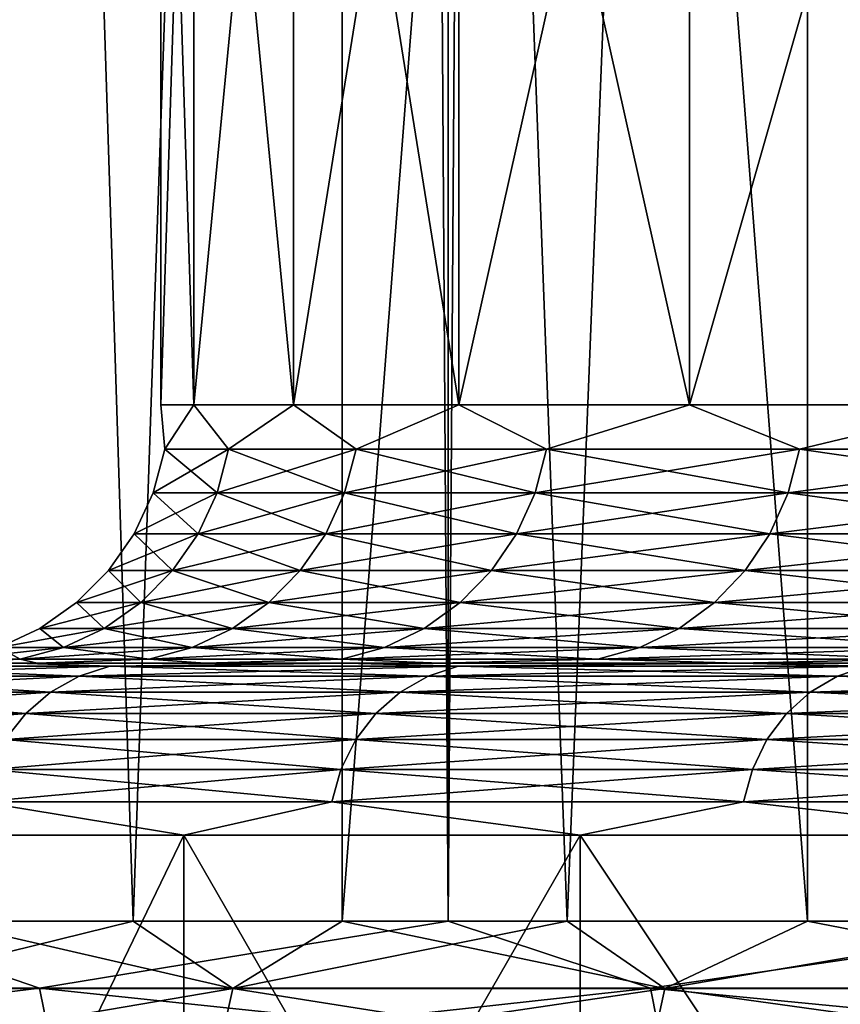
# Model space of a CAD drawing. Header units: metres. Extents: x -30 to 30, y -76 to 64.
# Tile 28 of 256: x -19.714 to -18.76, y -54.096 to -52.953. Entities that reach past the tile are written whole.
import ezdxf

# ---------------------------------------------------------------- set-up
doc = ezdxf.new("R2010")
doc.units = ezdxf.units.M
doc.layers.add('solid_508511', color=7, linetype='CONTINUOUS')

msp = doc.modelspace()

# ---------------------------------------------------------------- linework, layer by layer
at = {"layer": 'solid_508511'}
for points in [[(-19.918579, -54, -11.50001), (-19.918585, 57.5, -11.5), (-19.216236, 57.5, -12.638679)], [(-19.216213, -54, 12.638717), (-19.216236, 57.5, 12.638679), (-19.918585, 57.5, 11.5)], [(-19.918579, -54, 11.50001), (-19.216213, -54, 12.638717), (-19.918585, 57.5, 11.5)], [(-19.216213, -54, -12.638717), (-19.918579, -54, -11.50001), (-19.216236, 57.5, -12.638679)], [(-19.216213, -54, -12.638717), (-19.216236, 57.5, -12.638679), (-18.448826, 57.5, -13.734654)], [(-18.448824, -54, 13.734659), (-18.448826, 57.5, 13.734654), (-19.216236, 57.5, 12.638679)], [(-19.216213, -54, 12.638717), (-18.448824, -54, 13.734659), (-19.216236, 57.5, 12.638679)], [(-18.448824, -54, -13.734659), (-19.216213, -54, -12.638717), (-18.448826, 57.5, -13.734654)], [(-19.806244, -54, -6.979451), (-19.581917, -54, -7.586075), (-19.806213, -47, -6.97955)], [(-19.581917, -54, 7.586075), (-19.806244, -54, 6.979451), (-19.806213, -47, 6.97955)], [(-19.581917, -54, -7.586075), (-19.339142, -47, -8.185207), (-19.806213, -47, -6.97955)], [(-19.581917, -54, 7.586075), (-19.806213, -47, 6.97955), (-19.339142, -47, 8.185207)], [(-19.581917, -54, -7.586075), (-19.339016, -54, -8.185504), (-19.339142, -47, -8.185207)], [(-19.339016, -54, 8.185504), (-19.581917, -54, 7.586075), (-19.339142, -47, 8.185207)], [(-18.798429, -54, -9.360506), (-18.798304, -47, -9.360759), (-19.339142, -47, -8.185207)], [(-19.07777, -54, -8.777167), (-18.798429, -54, -9.360506), (-19.339142, -47, -8.185207)], [(-19.339016, -54, -8.185504), (-19.07777, -54, -8.777167), (-19.339142, -47, -8.185207)], [(-19.339016, -54, 8.185504), (-19.339142, -47, 8.185207), (-18.798304, -47, 9.360759)], [(-19.07777, -54, 8.777167), (-19.339016, -54, 8.185504), (-18.798304, -47, 9.360759)], [(-18.798429, -54, 9.360506), (-19.07777, -54, 8.777167), (-18.798304, -47, 9.360759)], [(-18.798429, -54, -9.360506), (-18.501255, -54, -9.934965), (-18.798304, -47, -9.360759)], [(-18.501255, -54, 9.934965), (-18.798429, -54, 9.360506), (-18.798304, -47, 9.360759)], [(-18.186533, -54, -10.500001), (-18.186512, -47, -10.500049), (-18.798304, -47, -9.360759)], [(-18.501255, -54, -9.934965), (-18.186533, -54, -10.500001), (-18.798304, -47, -9.360759)], [(-18.501255, -54, 9.934965), (-18.798304, -47, 9.360759), (-18.186512, -47, 10.500049)], [(-19.549999, -53.400002, 0), (-19.549999, -52.200001, 0), (-19.511423, -52.200001, -1.227556)], [(-19.511423, -53.400002, -1.227556), (-19.549999, -53.400002, 0), (-19.511423, -52.200001, -1.227556)], [(-19.511423, -53.400002, 1.227556), (-19.511423, -52.200001, 1.227556), (-19.549999, -52.200001, 0)], [(-19.549999, -53.400002, 0), (-19.511423, -53.400002, 1.227556), (-19.549999, -52.200001, 0)], [(-19.511423, -53.400002, -1.227556), (-19.511423, -52.200001, -1.227556), (-19.395842, -52.200001, -2.450266)], [(-19.395842, -53.400002, -2.450266), (-19.511423, -53.400002, -1.227556), (-19.395842, -52.200001, -2.450266)], [(-19.395842, -53.400002, 2.450267), (-19.395842, -52.200001, 2.450266), (-19.511423, -52.200001, 1.227556)], [(-19.511423, -53.400002, 1.227556), (-19.395842, -53.400002, 2.450267), (-19.511423, -52.200001, 1.227556)], [(-19.395842, -53.400002, -2.450266), (-19.395842, -52.200001, -2.450266), (-19.203714, -52.200001, -3.663307)], [(-19.203714, -53.400002, -3.663307), (-19.395842, -53.400002, -2.450266), (-19.203714, -52.200001, -3.663307)], [(-19.203714, -53.400002, 3.663307), (-19.203714, -52.200001, 3.663307), (-19.395842, -52.200001, 2.450266)], [(-19.395842, -53.400002, 2.450267), (-19.203714, -53.400002, 3.663307), (-19.395842, -52.200001, 2.450266)], [(-19.203714, -53.400002, -3.663307), (-19.203714, -52.200001, -3.663307), (-18.935801, -52.200001, -4.861891)], [(-18.935801, -53.400002, -4.861891), (-19.203714, -53.400002, -3.663307), (-18.935801, -52.200001, -4.861891)], [(-18.935801, -53.400002, 4.861891), (-18.935801, -52.200001, 4.861891), (-19.203714, -52.200001, 3.663307)], [(-19.203714, -53.400002, 3.663307), (-18.935801, -53.400002, 4.861891), (-19.203714, -52.200001, 3.663307)], [(-18.935801, -53.400002, -4.861891), (-18.935801, -52.200001, -4.861891), (-18.593153, -52.200001, -6.041286)], [(-18.593153, -53.400002, -6.041286), (-18.935801, -53.400002, -4.861891), (-18.593153, -52.200001, -6.041286)], [(-18.593153, -53.400002, 6.041286), (-18.593153, -52.200001, 6.041286), (-18.935801, -52.200001, 4.861891)], [(-18.935801, -53.400002, 4.861891), (-18.593153, -53.400002, 6.041286), (-18.935801, -52.200001, 4.861891)], [(-19.545219, -53.451733, 0.602182), (-19.511423, -53.400002, 1.227556), (-19.549999, -53.400002, 0)], [(-19.545219, -53.451733, -0.602182), (-19.549999, -53.400002, 0), (-19.511423, -53.400002, -1.227556)], [(-19.545219, -53.451733, 0.602182), (-19.549999, -53.400002, 0), (-19.545219, -53.451733, -0.602182)], [(-19.471079, -53.451733, 1.804261), (-19.511423, -53.400002, 1.227556), (-19.545219, -53.451733, 0.602182)], [(-19.545219, -53.451733, -0.602182), (-19.511423, -53.400002, -1.227556), (-19.471079, -53.451733, -1.804261)], [(-19.471079, -53.451733, 1.804261), (-19.395842, -53.400002, 2.450267), (-19.511423, -53.400002, 1.227556)], [(-19.471079, -53.451733, -1.804261), (-19.511423, -53.400002, -1.227556), (-19.395842, -53.400002, -2.450266)], [(-19.323076, -53.451733, 2.999496), (-19.395842, -53.400002, 2.450267), (-19.471079, -53.451733, 1.804261)], [(-19.471079, -53.451733, -1.804261), (-19.395842, -53.400002, -2.450266), (-19.323076, -53.451733, -2.999496)], [(-19.323076, -53.451733, 2.999496), (-19.203714, -53.400002, 3.663307), (-19.395842, -53.400002, 2.450267)], [(-19.323076, -53.451733, -2.999496), (-19.395842, -53.400002, -2.450266), (-19.203714, -53.400002, -3.663307)], [(-19.101774, -53.451733, 4.183353), (-19.203714, -53.400002, 3.663307), (-19.323076, -53.451733, 2.999496)], [(-19.323076, -53.451733, -2.999496), (-19.203714, -53.400002, -3.663307), (-19.101774, -53.451733, -4.183353)], [(-19.101774, -53.451733, 4.183353), (-18.935801, -53.400002, 4.861891), (-19.203714, -53.400002, 3.663307)], [(-19.101774, -53.451733, -4.183353), (-19.203714, -53.400002, -3.663307), (-18.935801, -53.400002, -4.861891)], [(-18.808014, -53.451733, 5.351341), (-18.935801, -53.400002, 4.861891), (-19.101774, -53.451733, 4.183353)], [(-19.101774, -53.451733, -4.183353), (-18.935801, -53.400002, -4.861891), (-18.808014, -53.451733, -5.351341)], [(-18.808014, -53.451733, 5.351341), (-18.593153, -53.400002, 6.041286), (-18.935801, -53.400002, 4.861891)], [(-18.808014, -53.451733, -5.351341), (-18.935801, -53.400002, -4.861891), (-18.593153, -53.400002, -6.041286)], [(-18.442907, -53.451733, 6.49903), (-18.593153, -53.400002, 6.041286), (-18.808014, -53.451733, 5.351341)], [(-18.808014, -53.451733, -5.351341), (-18.593153, -53.400002, -6.041286), (-18.442907, -53.451733, -6.49903)], [(-19.471079, -53.451733, -1.804261), (-19.48451, -53.502312, -1.805506), (-19.558704, -53.502312, -0.602597)], [(-19.545219, -53.451733, -0.602182), (-19.558704, -53.502312, -0.602597), (-19.558704, -53.502312, 0.602597)], [(-19.545219, -53.451733, -0.602182), (-19.471079, -53.451733, -1.804261), (-19.558704, -53.502312, -0.602597)], [(-19.545219, -53.451733, 0.602182), (-19.558704, -53.502312, 0.602597), (-19.48451, -53.502312, 1.805506)], [(-19.545219, -53.451733, 0.602182), (-19.545219, -53.451733, -0.602182), (-19.558704, -53.502312, 0.602597)], [(-19.471079, -53.451733, 1.804261), (-19.545219, -53.451733, 0.602182), (-19.48451, -53.502312, 1.805506)], [(-19.323076, -53.451733, -2.999496), (-19.336407, -53.502312, -3.001566), (-19.48451, -53.502312, -1.805506)], [(-19.471079, -53.451733, -1.804261), (-19.323076, -53.451733, -2.999496), (-19.48451, -53.502312, -1.805506)], [(-19.471079, -53.451733, 1.804261), (-19.48451, -53.502312, 1.805506), (-19.336407, -53.502312, 3.001566)], [(-19.323076, -53.451733, 2.999496), (-19.471079, -53.451733, 1.804261), (-19.336407, -53.502312, 3.001566)], [(-19.101774, -53.451733, -4.183353), (-19.114954, -53.502312, -4.186239), (-19.336407, -53.502312, -3.001566)], [(-19.323076, -53.451733, -2.999496), (-19.101774, -53.451733, -4.183353), (-19.336407, -53.502312, -3.001566)], [(-19.323076, -53.451733, 2.999496), (-19.336407, -53.502312, 3.001566), (-19.114954, -53.502312, 4.186239)], [(-19.101774, -53.451733, 4.183353), (-19.323076, -53.451733, 2.999496), (-19.114954, -53.502312, 4.186239)], [(-18.808014, -53.451733, -5.351341), (-18.82099, -53.502312, -5.355033), (-19.114954, -53.502312, -4.186239)], [(-19.101774, -53.451733, -4.183353), (-18.808014, -53.451733, -5.351341), (-19.114954, -53.502312, -4.186239)], [(-19.101774, -53.451733, 4.183353), (-19.114954, -53.502312, 4.186239), (-18.82099, -53.502312, 5.355033)], [(-18.808014, -53.451733, 5.351341), (-19.101774, -53.451733, 4.183353), (-18.82099, -53.502312, 5.355033)], [(-18.442907, -53.451733, -6.49903), (-18.455631, -53.502312, -6.503514), (-18.82099, -53.502312, -5.355033)], [(-18.808014, -53.451733, -5.351341), (-18.442907, -53.451733, -6.49903), (-18.82099, -53.502312, -5.355033)], [(-18.808014, -53.451733, 5.351341), (-18.82099, -53.502312, 5.355033), (-18.455631, -53.502312, 6.503514)], [(-18.442907, -53.451733, 6.49903), (-18.808014, -53.451733, 5.351341), (-18.455631, -53.502312, 6.503514)], [(-19.48451, -53.502312, -1.805506), (-19.506495, -53.549774, -1.807543), (-19.58077, -53.549774, -0.603277)], [(-19.558704, -53.502312, -0.602597), (-19.58077, -53.549774, -0.603277), (-19.58077, -53.549774, 0.603277)], [(-19.558704, -53.502312, -0.602597), (-19.48451, -53.502312, -1.805506), (-19.58077, -53.549774, -0.603277)], [(-19.558704, -53.502312, 0.602597), (-19.58077, -53.549774, 0.603277), (-19.506495, -53.549774, 1.807543)], [(-19.558704, -53.502312, 0.602597), (-19.558704, -53.502312, -0.602597), (-19.58077, -53.549774, 0.603277)], [(-19.48451, -53.502312, 1.805506), (-19.558704, -53.502312, 0.602597), (-19.506495, -53.549774, 1.807543)], [(-19.336407, -53.502312, -3.001566), (-19.358223, -53.549774, -3.004952), (-19.506495, -53.549774, -1.807543)], [(-19.48451, -53.502312, -1.805506), (-19.336407, -53.502312, -3.001566), (-19.506495, -53.549774, -1.807543)], [(-19.48451, -53.502312, 1.805506), (-19.506495, -53.549774, 1.807543), (-19.358223, -53.549774, 3.004952)], [(-19.336407, -53.502312, 3.001566), (-19.48451, -53.502312, 1.805506), (-19.358223, -53.549774, 3.004952)], [(-19.114954, -53.502312, -4.186239), (-19.136518, -53.549774, -4.190962), (-19.358223, -53.549774, -3.004952)], [(-19.336407, -53.502312, -3.001566), (-19.114954, -53.502312, -4.186239), (-19.358223, -53.549774, -3.004952)], [(-19.336407, -53.502312, 3.001566), (-19.358223, -53.549774, 3.004952), (-19.136518, -53.549774, 4.190962)], [(-19.114954, -53.502312, 4.186239), (-19.336407, -53.502312, 3.001566), (-19.136518, -53.549774, 4.190962)], [(-18.82099, -53.502312, -5.355033), (-18.842224, -53.549774, -5.361075), (-19.136518, -53.549774, -4.190962)], [(-19.114954, -53.502312, -4.186239), (-18.82099, -53.502312, -5.355033), (-19.136518, -53.549774, -4.190962)], [(-19.114954, -53.502312, 4.186239), (-19.136518, -53.549774, 4.190962), (-18.842224, -53.549774, 5.361075)], [(-18.82099, -53.502312, 5.355033), (-19.114954, -53.502312, 4.186239), (-18.842224, -53.549774, 5.361075)], [(-18.455631, -53.502312, -6.503514), (-18.476454, -53.549774, -6.510851), (-18.842224, -53.549774, -5.361075)], [(-18.82099, -53.502312, -5.355033), (-18.455631, -53.502312, -6.503514), (-18.842224, -53.549774, -5.361075)], [(-18.82099, -53.502312, 5.355033), (-18.842224, -53.549774, 5.361075), (-18.476454, -53.549774, 6.510851)], [(-18.455631, -53.502312, 6.503514), (-18.82099, -53.502312, 5.355033), (-18.476454, -53.549774, 6.510851)], [(-19.506495, -53.549774, -1.807543), (-19.536356, -53.592674, -1.81031), (-19.610746, -53.592674, -0.604201)], [(-19.58077, -53.549774, -0.603277), (-19.610746, -53.592674, -0.604201), (-19.610746, -53.592674, 0.604201)], [(-19.58077, -53.549774, -0.603277), (-19.506495, -53.549774, -1.807543), (-19.610746, -53.592674, -0.604201)], [(-19.58077, -53.549774, 0.603277), (-19.610746, -53.592674, 0.604201), (-19.536356, -53.592674, 1.81031)], [(-19.58077, -53.549774, 0.603277), (-19.58077, -53.549774, -0.603277), (-19.610746, -53.592674, 0.604201)], [(-19.506495, -53.549774, 1.807543), (-19.58077, -53.549774, 0.603277), (-19.536356, -53.592674, 1.81031)], [(-19.358223, -53.549774, -3.004952), (-19.387857, -53.592674, -3.009552), (-19.536356, -53.592674, -1.81031)], [(-19.506495, -53.549774, -1.807543), (-19.358223, -53.549774, -3.004952), (-19.536356, -53.592674, -1.81031)], [(-19.506495, -53.549774, 1.807543), (-19.536356, -53.592674, 1.81031), (-19.387857, -53.592674, 3.009552)], [(-19.358223, -53.549774, 3.004952), (-19.506495, -53.549774, 1.807543), (-19.387857, -53.592674, 3.009552)], [(-19.136518, -53.549774, -4.190962), (-19.165815, -53.592674, -4.197378), (-19.387857, -53.592674, -3.009552)], [(-19.358223, -53.549774, -3.004952), (-19.136518, -53.549774, -4.190962), (-19.387857, -53.592674, -3.009552)], [(-19.358223, -53.549774, 3.004952), (-19.387857, -53.592674, 3.009552), (-19.165815, -53.592674, 4.197378)], [(-19.136518, -53.549774, 4.190962), (-19.358223, -53.549774, 3.004952), (-19.165815, -53.592674, 4.197378)], [(-18.842224, -53.549774, -5.361075), (-18.871069, -53.592674, -5.369282), (-19.165815, -53.592674, -4.197378)], [(-19.136518, -53.549774, -4.190962), (-18.842224, -53.549774, -5.361075), (-19.165815, -53.592674, -4.197378)], [(-19.136518, -53.549774, 4.190962), (-19.165815, -53.592674, 4.197378), (-18.871069, -53.592674, 5.369282)], [(-18.842224, -53.549774, 5.361075), (-19.136518, -53.549774, 4.190962), (-18.871069, -53.592674, 5.369282)], [(-18.476454, -53.549774, -6.510851), (-18.50474, -53.592674, -6.520819), (-18.871069, -53.592674, -5.369282)], [(-18.842224, -53.549774, -5.361075), (-18.476454, -53.549774, -6.510851), (-18.871069, -53.592674, -5.369282)], [(-18.842224, -53.549774, 5.361075), (-18.871069, -53.592674, 5.369282), (-18.50474, -53.592674, 6.520819)], [(-18.476454, -53.549774, 6.510851), (-18.842224, -53.549774, 5.361075), (-18.50474, -53.592674, 6.520819)], [(-19.536356, -53.592674, -1.81031), (-19.573191, -53.629711, -1.813723), (-19.64772, -53.629711, -0.60534)], [(-19.610746, -53.592674, -0.604201), (-19.64772, -53.629711, -0.60534), (-19.64772, -53.629711, 0.60534)], [(-19.610746, -53.592674, -0.604201), (-19.536356, -53.592674, -1.81031), (-19.64772, -53.629711, -0.60534)], [(-19.610746, -53.592674, 0.604201), (-19.64772, -53.629711, 0.60534), (-19.573191, -53.629711, 1.813723)], [(-19.610746, -53.592674, 0.604201), (-19.610746, -53.592674, -0.604201), (-19.64772, -53.629711, 0.60534)], [(-19.536356, -53.592674, 1.81031), (-19.610746, -53.592674, 0.604201), (-19.573191, -53.629711, 1.813723)], [(-19.387857, -53.592674, -3.009552), (-19.424412, -53.629711, -3.015226), (-19.573191, -53.629711, -1.813723)], [(-19.536356, -53.592674, -1.81031), (-19.387857, -53.592674, -3.009552), (-19.573191, -53.629711, -1.813723)], [(-19.536356, -53.592674, 1.81031), (-19.573191, -53.629711, 1.813723), (-19.424412, -53.629711, 3.015226)], [(-19.387857, -53.592674, 3.009552), (-19.536356, -53.592674, 1.81031), (-19.424412, -53.629711, 3.015226)], [(-19.165815, -53.592674, -4.197378), (-19.20195, -53.629711, -4.205292), (-19.424412, -53.629711, -3.015226)], [(-19.387857, -53.592674, -3.009552), (-19.165815, -53.592674, -4.197378), (-19.424412, -53.629711, -3.015226)], [(-19.387857, -53.592674, 3.009552), (-19.424412, -53.629711, 3.015226), (-19.20195, -53.629711, 4.205292)], [(-19.165815, -53.592674, 4.197378), (-19.387857, -53.592674, 3.009552), (-19.20195, -53.629711, 4.205292)], [(-18.871069, -53.592674, -5.369282), (-18.906649, -53.629711, -5.379405), (-19.20195, -53.629711, -4.205292)], [(-19.165815, -53.592674, -4.197378), (-18.871069, -53.592674, -5.369282), (-19.20195, -53.629711, -4.205292)], [(-19.165815, -53.592674, 4.197378), (-19.20195, -53.629711, 4.205292), (-18.906649, -53.629711, 5.379405)], [(-18.871069, -53.592674, 5.369282), (-19.165815, -53.592674, 4.197378), (-18.906649, -53.629711, 5.379405)], [(-18.50474, -53.592674, -6.520819), (-18.539627, -53.629711, -6.533113), (-18.906649, -53.629711, -5.379405)], [(-18.871069, -53.592674, -5.369282), (-18.50474, -53.592674, -6.520819), (-18.906649, -53.629711, -5.379405)], [(-18.871069, -53.592674, 5.369282), (-18.906649, -53.629711, 5.379405), (-18.539627, -53.629711, 6.533113)], [(-18.50474, -53.592674, 6.520819), (-18.871069, -53.592674, 5.369282), (-18.539627, -53.629711, 6.533113)], [(-19.573191, -53.629711, -1.813723), (-19.615873, -53.659756, -1.817678), (-19.690565, -53.659756, -0.60666)], [(-19.64772, -53.629711, -0.60534), (-19.690565, -53.659756, -0.60666), (-19.690565, -53.659756, 0.60666)], [(-19.64772, -53.629711, -0.60534), (-19.573191, -53.629711, -1.813723), (-19.690565, -53.659756, -0.60666)], [(-19.64772, -53.629711, 0.60534), (-19.690565, -53.659756, 0.60666), (-19.615873, -53.659756, 1.817678)], [(-19.64772, -53.629711, 0.60534), (-19.64772, -53.629711, -0.60534), (-19.690565, -53.659756, 0.60666)], [(-19.573191, -53.629711, 1.813723), (-19.64772, -53.629711, 0.60534), (-19.615873, -53.659756, 1.817678)], [(-19.424412, -53.629711, -3.015226), (-19.46677, -53.659756, -3.021802), (-19.615873, -53.659756, -1.817678)], [(-19.573191, -53.629711, -1.813723), (-19.424412, -53.629711, -3.015226), (-19.615873, -53.659756, -1.817678)], [(-19.573191, -53.629711, 1.813723), (-19.615873, -53.659756, 1.817678), (-19.46677, -53.659756, 3.021802)], [(-19.424412, -53.629711, 3.015226), (-19.573191, -53.629711, 1.813723), (-19.46677, -53.659756, 3.021802)], [(-19.20195, -53.629711, -4.205292), (-19.243824, -53.659756, -4.214462), (-19.46677, -53.659756, -3.021802)], [(-19.424412, -53.629711, -3.015226), (-19.20195, -53.629711, -4.205292), (-19.46677, -53.659756, -3.021802)], [(-19.424412, -53.629711, 3.015226), (-19.46677, -53.659756, 3.021802), (-19.243824, -53.659756, 4.214462)], [(-19.20195, -53.629711, 4.205292), (-19.424412, -53.629711, 3.015226), (-19.243824, -53.659756, 4.214462)], [(-18.906649, -53.629711, -5.379405), (-18.947878, -53.659756, -5.391136), (-19.243824, -53.659756, -4.214462)], [(-19.20195, -53.629711, -4.205292), (-18.906649, -53.629711, -5.379405), (-19.243824, -53.659756, -4.214462)], [(-19.20195, -53.629711, 4.205292), (-19.243824, -53.659756, 4.214462), (-18.947878, -53.659756, 5.391136)], [(-18.906649, -53.629711, 5.379405), (-19.20195, -53.629711, 4.205292), (-18.947878, -53.659756, 5.391136)], [(-18.539627, -53.629711, -6.533113), (-18.580057, -53.659756, -6.547359), (-18.947878, -53.659756, -5.391136)], [(-18.906649, -53.629711, -5.379405), (-18.539627, -53.629711, -6.533113), (-18.947878, -53.659756, -5.391136)], [(-18.906649, -53.629711, 5.379405), (-18.947878, -53.659756, 5.391136), (-18.580057, -53.659756, 6.547359)], [(-18.539627, -53.629711, 6.533113), (-18.906649, -53.629711, 5.379405), (-18.580057, -53.659756, 6.547359)], [(-19.615873, -53.659756, -1.817678), (-19.663107, -53.681889, -1.822055), (-19.73798, -53.681889, -0.608121)], [(-19.690565, -53.659756, -0.60666), (-19.73798, -53.681889, -0.608121), (-19.73798, -53.681889, 0.608121)], [(-19.690565, -53.659756, -0.60666), (-19.615873, -53.659756, -1.817678), (-19.73798, -53.681889, -0.608121)], [(-19.690565, -53.659756, 0.60666), (-19.73798, -53.681889, 0.608121), (-19.663107, -53.681889, 1.822055)], [(-19.690565, -53.659756, 0.60666), (-19.690565, -53.659756, -0.60666), (-19.73798, -53.681889, 0.608121)], [(-19.615873, -53.659756, 1.817678), (-19.690565, -53.659756, 0.60666), (-19.663107, -53.681889, 1.822055)], [(-19.46677, -53.659756, -3.021802), (-19.513645, -53.681889, -3.029078), (-19.663107, -53.681889, -1.822055)], [(-19.615873, -53.659756, -1.817678), (-19.46677, -53.659756, -3.021802), (-19.663107, -53.681889, -1.822055)], [(-19.615873, -53.659756, 1.817678), (-19.663107, -53.681889, 1.822055), (-19.513645, -53.681889, 3.029078)], [(-19.46677, -53.659756, 3.021802), (-19.615873, -53.659756, 1.817678), (-19.513645, -53.681889, 3.029078)], [(-19.243824, -53.659756, -4.214462), (-19.290161, -53.681889, -4.22461), (-19.513645, -53.681889, -3.029078)], [(-19.46677, -53.659756, -3.021802), (-19.243824, -53.659756, -4.214462), (-19.513645, -53.681889, -3.029078)], [(-19.46677, -53.659756, 3.021802), (-19.513645, -53.681889, 3.029078), (-19.290161, -53.681889, 4.22461)], [(-19.243824, -53.659756, 4.214462), (-19.46677, -53.659756, 3.021802), (-19.290161, -53.681889, 4.22461)], [(-18.947878, -53.659756, -5.391136), (-18.993502, -53.681889, -5.404118), (-19.290161, -53.681889, -4.22461)], [(-19.243824, -53.659756, -4.214462), (-18.947878, -53.659756, -5.391136), (-19.290161, -53.681889, -4.22461)], [(-19.243824, -53.659756, 4.214462), (-19.290161, -53.681889, 4.22461), (-18.993502, -53.681889, 5.404118)], [(-18.947878, -53.659756, 5.391136), (-19.243824, -53.659756, 4.214462), (-18.993502, -53.681889, 5.404118)], [(-18.580057, -53.659756, -6.547359), (-18.624796, -53.681889, -6.563125), (-18.993502, -53.681889, -5.404118)], [(-18.947878, -53.659756, -5.391136), (-18.580057, -53.659756, -6.547359), (-18.993502, -53.681889, -5.404118)], [(-18.947878, -53.659756, 5.391136), (-18.993502, -53.681889, 5.404118), (-18.624796, -53.681889, 6.563125)], [(-18.580057, -53.659756, 6.547359), (-18.947878, -53.659756, 5.391136), (-18.624796, -53.681889, 6.563125)], [(-19.663107, -53.681889, -1.822055), (-19.713451, -53.695442, -1.82672), (-19.788515, -53.695442, -0.609678)], [(-19.73798, -53.681889, -0.608121), (-19.663107, -53.681889, -1.822055), (-19.788515, -53.695442, -0.609678)], [(-19.73798, -53.681889, 0.608121), (-19.788515, -53.695442, 0.609678), (-19.713451, -53.695442, 1.82672)], [(-19.663107, -53.681889, 1.822055), (-19.73798, -53.681889, 0.608121), (-19.713451, -53.695442, 1.82672)], [(-19.513645, -53.681889, -3.029078), (-19.563606, -53.695442, -3.036834), (-19.713451, -53.695442, -1.82672)], [(-19.663107, -53.681889, -1.822055), (-19.513645, -53.681889, -3.029078), (-19.713451, -53.695442, -1.82672)], [(-19.663107, -53.681889, 1.822055), (-19.713451, -53.695442, 1.82672), (-19.563606, -53.695442, 3.036834)], [(-19.513645, -53.681889, 3.029078), (-19.663107, -53.681889, 1.822055), (-19.563606, -53.695442, 3.036834)], [(-19.290161, -53.681889, -4.22461), (-19.33955, -53.695442, -4.235427), (-19.563606, -53.695442, -3.036834)], [(-19.513645, -53.681889, -3.029078), (-19.290161, -53.681889, -4.22461), (-19.563606, -53.695442, -3.036834)], [(-19.513645, -53.681889, 3.029078), (-19.563606, -53.695442, 3.036834), (-19.33955, -53.695442, 4.235427)], [(-19.290161, -53.681889, 4.22461), (-19.513645, -53.681889, 3.029078), (-19.33955, -53.695442, 4.235427)], [(-18.993502, -53.681889, -5.404118), (-19.042133, -53.695442, -5.417954), (-19.33955, -53.695442, -4.235427)], [(-19.290161, -53.681889, -4.22461), (-18.993502, -53.681889, -5.404118), (-19.33955, -53.695442, -4.235427)], [(-19.290161, -53.681889, 4.22461), (-19.33955, -53.695442, 4.235427), (-19.042133, -53.695442, 5.417954)], [(-18.993502, -53.681889, 5.404118), (-19.290161, -53.681889, 4.22461), (-19.042133, -53.695442, 5.417954)], [(-18.624796, -53.681889, -6.563125), (-18.672482, -53.695442, -6.579929), (-19.042133, -53.695442, -5.417954)], [(-18.993502, -53.681889, -5.404118), (-18.624796, -53.681889, -6.563125), (-19.042133, -53.695442, -5.417954)], [(-18.993502, -53.681889, 5.404118), (-19.042133, -53.695442, 5.417954), (-18.672482, -53.695442, 6.579929)], [(-18.624796, -53.681889, 6.563125), (-18.993502, -53.681889, 5.404118), (-18.672482, -53.695442, 6.579929)], [(-19.60903, -53.703842, 6.110421), (-19.717243, -53.700001, 5.610723), (-19.942192, -53.703842, 4.915309)], [(-19.942192, -53.703842, -4.915309), (-19.717243, -53.700001, -5.610728), (-19.60903, -53.703842, -6.110421)], [(-19.713451, -53.695442, -1.82672), (-19.693438, -53.700001, -2.488157), (-19.810822, -53.700001, -1.246496)], [(-19.788515, -53.695442, -0.609678), (-19.713451, -53.695442, -1.82672), (-19.810822, -53.700001, -1.246496)], [(-19.810822, -53.700001, -1.246496), (-19.693438, -53.700001, -2.488157), (-19.717243, -53.700001, -5.610728)], [(-19.713451, -53.695442, 1.82672), (-19.81082, -53.700001, 1.246527), (-19.693434, -53.700001, 2.488189)], [(-19.713451, -53.695442, 1.82672), (-19.788515, -53.695442, 0.609678), (-19.81082, -53.700001, 1.246527)], [(-19.693434, -53.700001, 2.488189), (-19.81082, -53.700001, 1.246527), (-19.717243, -53.700001, 5.610723)], [(-19.693434, -53.700001, 2.488189), (-19.717243, -53.700001, 5.610723), (-19.334398, -53.700001, 6.814031)], [(-19.60903, -53.703842, 6.110421), (-19.334398, -53.700001, 6.814031), (-19.717243, -53.700001, 5.610723)], [(-19.498329, -53.700001, -3.719899), (-19.334396, -53.700001, -6.814036), (-19.717243, -53.700001, -5.610728)], [(-19.60903, -53.703842, -6.110421), (-19.717243, -53.700001, -5.610728), (-19.334396, -53.700001, -6.814036)], [(-19.693438, -53.700001, -2.488157), (-19.498329, -53.700001, -3.719899), (-19.717243, -53.700001, -5.610728)], [(-19.713451, -53.695442, -1.82672), (-19.563606, -53.695442, -3.036834), (-19.693438, -53.700001, -2.488157)], [(-19.563606, -53.695442, 3.036834), (-19.713451, -53.695442, 1.82672), (-19.693434, -53.700001, 2.488189)], [(-19.563606, -53.695442, -3.036834), (-19.498329, -53.700001, -3.719899), (-19.693438, -53.700001, -2.488157)], [(-19.563606, -53.695442, 3.036834), (-19.693434, -53.700001, 2.488189), (-19.498323, -53.700001, 3.71993)], [(-19.498323, -53.700001, 3.71993), (-19.693434, -53.700001, 2.488189), (-19.334398, -53.700001, 6.814031)], [(-19.204315, -53.703842, 7.283236), (-19.334398, -53.700001, 6.814031), (-19.60903, -53.703842, 6.110421)], [(-19.60903, -53.703842, -6.110421), (-19.334396, -53.700001, -6.814036), (-19.204315, -53.703842, -7.283236)], [(-19.563606, -53.695442, -3.036834), (-19.33955, -53.695442, -4.235427), (-19.498329, -53.700001, -3.719899)], [(-19.33955, -53.695442, 4.235427), (-19.563606, -53.695442, 3.036834), (-19.498323, -53.700001, 3.71993)], [(-19.33955, -53.695442, -4.235427), (-19.22624, -53.700001, -4.937016), (-19.498329, -53.700001, -3.719899)], [(-19.498329, -53.700001, -3.719899), (-19.22624, -53.700001, -4.937016), (-19.334396, -53.700001, -6.814036)], [(-19.33955, -53.695442, 4.235427), (-19.498323, -53.700001, 3.71993), (-19.226233, -53.700001, 4.937046)], [(-19.226233, -53.700001, 4.937046), (-19.498323, -53.700001, 3.71993), (-19.334398, -53.700001, 6.814031)], [(-19.33955, -53.695442, -4.235427), (-19.042133, -53.695442, -5.417954), (-19.22624, -53.700001, -4.937016)], [(-19.042133, -53.695442, 5.417954), (-19.33955, -53.695442, 4.235427), (-19.226233, -53.700001, 4.937046)], [(-19.226233, -53.700001, 4.937046), (-19.334398, -53.700001, 6.814031), (-18.87821, -53.700001, 7.991442)], [(-19.204315, -53.703842, 7.283236), (-18.87821, -53.700001, 7.991442), (-19.334398, -53.700001, 6.814031)], [(-18.878248, -53.700001, -6.134672), (-18.878208, -53.700001, -7.991446), (-19.334396, -53.700001, -6.814036)], [(-19.204315, -53.703842, -7.283236), (-19.334396, -53.700001, -6.814036), (-18.878208, -53.700001, -7.991446)], [(-19.22624, -53.700001, -4.937016), (-18.878248, -53.700001, -6.134672), (-19.334396, -53.700001, -6.814036)], [(-19.042133, -53.695442, -5.417954), (-18.878248, -53.700001, -6.134672), (-19.22624, -53.700001, -4.937016)], [(-19.042133, -53.695442, 5.417954), (-19.226233, -53.700001, 4.937046), (-18.878239, -53.700001, 6.134702)], [(-18.878239, -53.700001, 6.134702), (-19.226233, -53.700001, 4.937046), (-18.87821, -53.700001, 7.991442)], [(-18.729527, -53.703842, 8.429476), (-18.87821, -53.700001, 7.991442), (-19.204315, -53.703842, 7.283236)], [(-19.204315, -53.703842, -7.283236), (-18.878208, -53.700001, -7.991446), (-18.729527, -53.703842, -8.429476)], [(-19.042133, -53.695442, -5.417954), (-18.672482, -53.695442, -6.579929), (-18.878248, -53.700001, -6.134672)], [(-18.672482, -53.695442, 6.579929), (-19.042133, -53.695442, 5.417954), (-18.878239, -53.700001, 6.134702)], [(-18.672482, -53.695442, -6.579929), (-18.455769, -53.700001, -7.308016), (-18.878248, -53.700001, -6.134672)], [(-18.878248, -53.700001, -6.134672), (-18.455769, -53.700001, -7.308016), (-18.878208, -53.700001, -7.991446)], [(-18.672482, -53.695442, 6.579929), (-18.878239, -53.700001, 6.134702), (-18.455757, -53.700001, 7.308045)], [(-18.878239, -53.700001, 6.134702), (-18.87821, -53.700001, 7.991442), (-18.350357, -53.700001, 9.138617)], [(-18.455757, -53.700001, 7.308045), (-18.878239, -53.700001, 6.134702), (-18.350357, -53.700001, 9.138617)], [(-18.729527, -53.703842, 8.429476), (-18.350357, -53.700001, 9.138617), (-18.87821, -53.700001, 7.991442)], [(-18.455769, -53.700001, -7.308016), (-18.350355, -53.700001, -9.138621), (-18.878208, -53.700001, -7.991446)], [(-18.729527, -53.703842, -8.429476), (-18.878208, -53.700001, -7.991446), (-18.350355, -53.700001, -9.138621)], [(-19.60903, -53.703842, -6.110421), (-19.644884, -53.71524, -6.121593), (-19.978655, -53.71524, -4.924296)], [(-19.942192, -53.703842, -4.915309), (-19.60903, -53.703842, -6.110421), (-19.978655, -53.71524, -4.924296)], [(-19.942192, -53.703842, 4.915309), (-19.978655, -53.71524, 4.924296), (-19.644884, -53.71524, 6.121593)], [(-19.60903, -53.703842, 6.110421), (-19.942192, -53.703842, 4.915309), (-19.644884, -53.71524, 6.121593)], [(-19.204315, -53.703842, -7.283236), (-19.239429, -53.71524, -7.296553), (-19.644884, -53.71524, -6.121593)], [(-19.60903, -53.703842, -6.110421), (-19.204315, -53.703842, -7.283236), (-19.644884, -53.71524, -6.121593)], [(-19.60903, -53.703842, 6.110421), (-19.644884, -53.71524, 6.121593), (-19.239429, -53.71524, 7.296553)], [(-19.204315, -53.703842, 7.283236), (-19.60903, -53.703842, 6.110421), (-19.239429, -53.71524, 7.296553)], [(-18.729527, -53.703842, -8.429476), (-18.763773, -53.71524, -8.444889), (-19.239429, -53.71524, -7.296553)], [(-19.204315, -53.703842, -7.283236), (-18.729527, -53.703842, -8.429476), (-19.239429, -53.71524, -7.296553)], [(-19.204315, -53.703842, 7.283236), (-19.239429, -53.71524, 7.296553), (-18.763773, -53.71524, 8.444889)], [(-18.729527, -53.703842, 8.429476), (-19.204315, -53.703842, 7.283236), (-18.763773, -53.71524, 8.444889)], [(-18.186398, -53.703842, -9.544957), (-18.21965, -53.71524, -9.56241), (-18.763773, -53.71524, -8.444889)], [(-18.729527, -53.703842, -8.429476), (-18.186398, -53.703842, -9.544957), (-18.763773, -53.71524, -8.444889)], [(-18.729527, -53.703842, 8.429476), (-18.763773, -53.71524, 8.444889), (-18.21965, -53.71524, 9.56241)], [(-19.644884, -53.71524, -6.121593), (-19.677923, -53.733749, -6.131889), (-20.012257, -53.733749, -4.932578)], [(-19.978655, -53.71524, -4.924296), (-19.644884, -53.71524, -6.121593), (-20.012257, -53.733749, -4.932578)], [(-19.978655, -53.71524, 4.924296), (-20.012257, -53.733749, 4.932578), (-19.677923, -53.733749, 6.131889)], [(-19.644884, -53.71524, 6.121593), (-19.978655, -53.71524, 4.924296), (-19.677923, -53.733749, 6.131889)], [(-19.239429, -53.71524, -7.296553), (-19.271788, -53.733749, -7.308825), (-19.677923, -53.733749, -6.131889)], [(-19.644884, -53.71524, -6.121593), (-19.239429, -53.71524, -7.296553), (-19.677923, -53.733749, -6.131889)], [(-19.644884, -53.71524, 6.121593), (-19.677923, -53.733749, 6.131889), (-19.271788, -53.733749, 7.308825)], [(-19.239429, -53.71524, 7.296553), (-19.644884, -53.71524, 6.121593), (-19.271788, -53.733749, 7.308825)], [(-18.763773, -53.71524, -8.444889), (-18.795332, -53.733749, -8.459092), (-19.271788, -53.733749, -7.308825)], [(-19.239429, -53.71524, -7.296553), (-18.763773, -53.71524, -8.444889), (-19.271788, -53.733749, -7.308825)], [(-19.239429, -53.71524, 7.296553), (-19.271788, -53.733749, 7.308825), (-18.795332, -53.733749, 8.459092)], [(-18.763773, -53.71524, 8.444889), (-19.239429, -53.71524, 7.296553), (-18.795332, -53.733749, 8.459092)], [(-18.21965, -53.71524, -9.56241), (-18.250294, -53.733749, -9.578493), (-18.795332, -53.733749, -8.459092)], [(-18.763773, -53.71524, -8.444889), (-18.21965, -53.71524, -9.56241), (-18.795332, -53.733749, -8.459092)], [(-18.763773, -53.71524, 8.444889), (-18.795332, -53.733749, 8.459092), (-18.250294, -53.733749, 9.578493)], [(-18.21965, -53.71524, 9.56241), (-18.763773, -53.71524, 8.444889), (-18.250294, -53.733749, 9.578493)], [(-19.677923, -53.733749, -6.131889), (-19.706875, -53.758663, -6.140911), (-20.0417, -53.758663, -4.939836)], [(-20.012257, -53.733749, -4.932578), (-19.677923, -53.733749, -6.131889), (-20.0417, -53.758663, -4.939836)], [(-20.012257, -53.733749, 4.932578), (-20.0417, -53.758663, 4.939836), (-19.706875, -53.758663, 6.140911)], [(-19.677923, -53.733749, 6.131889), (-20.012257, -53.733749, 4.932578), (-19.706875, -53.758663, 6.140911)], [(-19.271788, -53.733749, -7.308825), (-19.300142, -53.758663, -7.319579), (-19.706875, -53.758663, -6.140911)], [(-19.677923, -53.733749, -6.131889), (-19.271788, -53.733749, -7.308825), (-19.706875, -53.758663, -6.140911)], [(-19.677923, -53.733749, 6.131889), (-19.706875, -53.758663, 6.140911), (-19.300142, -53.758663, 7.319579)], [(-19.271788, -53.733749, 7.308825), (-19.677923, -53.733749, 6.131889), (-19.300142, -53.758663, 7.319579)], [(-18.795332, -53.733749, -8.459092), (-18.822985, -53.758663, -8.471538), (-19.300142, -53.758663, -7.319579)], [(-19.271788, -53.733749, -7.308825), (-18.795332, -53.733749, -8.459092), (-19.300142, -53.758663, -7.319579)], [(-19.271788, -53.733749, 7.308825), (-19.300142, -53.758663, 7.319579), (-18.822985, -53.758663, 8.471538)], [(-18.795332, -53.733749, 8.459092), (-19.271788, -53.733749, 7.308825), (-18.822985, -53.758663, 8.471538)], [(-18.250294, -53.733749, -9.578493), (-18.277145, -53.758663, -9.592586), (-18.822985, -53.758663, -8.471538)], [(-18.795332, -53.733749, -8.459092), (-18.250294, -53.733749, -9.578493), (-18.822985, -53.758663, -8.471538)], [(-18.795332, -53.733749, 8.459092), (-18.822985, -53.758663, 8.471538), (-18.277145, -53.758663, 9.592586)], [(-18.250294, -53.733749, 9.578493), (-18.795332, -53.733749, 8.459092), (-18.277145, -53.758663, 9.592586)], [(-19.706875, -53.758663, -6.140911), (-19.730625, -53.789017, -6.148312), (-20.065853, -53.789017, -4.945789)], [(-20.0417, -53.758663, -4.939836), (-19.706875, -53.758663, -6.140911), (-20.065853, -53.789017, -4.945789)], [(-19.706875, -53.758663, 6.140911), (-20.0417, -53.758663, 4.939836), (-19.730625, -53.789017, 6.148312)], [(-19.300142, -53.758663, -7.319579), (-19.323402, -53.789017, -7.3284), (-19.730625, -53.789017, -6.148312)], [(-19.706875, -53.758663, -6.140911), (-19.300142, -53.758663, -7.319579), (-19.730625, -53.789017, -6.148312)], [(-19.706875, -53.758663, 6.140911), (-19.730625, -53.789017, 6.148312), (-19.323402, -53.789017, 7.3284)], [(-19.300142, -53.758663, 7.319579), (-19.706875, -53.758663, 6.140911), (-19.323402, -53.789017, 7.3284)], [(-18.822985, -53.758663, -8.471538), (-18.845671, -53.789017, -8.481748), (-19.323402, -53.789017, -7.3284)], [(-19.300142, -53.758663, -7.319579), (-18.822985, -53.758663, -8.471538), (-19.323402, -53.789017, -7.3284)], [(-19.300142, -53.758663, 7.319579), (-19.323402, -53.789017, 7.3284), (-18.845671, -53.789017, 8.481748)], [(-18.822985, -53.758663, 8.471538), (-19.300142, -53.758663, 7.319579), (-18.845671, -53.789017, 8.481748)], [(-18.277145, -53.758663, -9.592586), (-18.299171, -53.789017, -9.604146), (-18.845671, -53.789017, -8.481748)], [(-18.822985, -53.758663, -8.471538), (-18.277145, -53.758663, -9.592586), (-18.845671, -53.789017, -8.481748)], [(-18.822985, -53.758663, 8.471538), (-18.845671, -53.789017, 8.481748), (-18.299171, -53.789017, 9.604146)], [(-18.277145, -53.758663, 9.592586), (-18.822985, -53.758663, 8.471538), (-18.299171, -53.789017, 9.604146)], [(-19.323402, -53.789017, -7.3284), (-19.340672, -53.823647, -7.334949), (-19.748259, -53.823647, -6.153806)], [(-19.730625, -53.789017, -6.148312), (-19.323402, -53.789017, -7.3284), (-19.748259, -53.823647, -6.153806)], [(-19.730625, -53.789017, 6.148312), (-19.748259, -53.823647, 6.153806), (-19.340672, -53.823647, 7.334949)], [(-19.323402, -53.789017, 7.3284), (-19.730625, -53.789017, 6.148312), (-19.340672, -53.823647, 7.334949)], [(-18.845671, -53.789017, -8.481748), (-18.862513, -53.823647, -8.489327), (-19.340672, -53.823647, -7.334949)], [(-19.323402, -53.789017, -7.3284), (-18.845671, -53.789017, -8.481748), (-19.340672, -53.823647, -7.334949)], [(-19.323402, -53.789017, 7.3284), (-19.340672, -53.823647, 7.334949), (-18.862513, -53.823647, 8.489327)], [(-18.845671, -53.789017, 8.481748), (-19.323402, -53.789017, 7.3284), (-18.862513, -53.823647, 8.489327)], [(-18.299171, -53.789017, -9.604146), (-18.315525, -53.823647, -9.61273), (-18.862513, -53.823647, -8.489327)], [(-18.845671, -53.789017, -8.481748), (-18.299171, -53.789017, -9.604146), (-18.862513, -53.823647, -8.489327)], [(-18.845671, -53.789017, 8.481748), (-18.862513, -53.823647, 8.489327), (-18.315525, -53.823647, 9.61273)], [(-18.299171, -53.789017, 9.604146), (-18.845671, -53.789017, 8.481748), (-18.315525, -53.823647, 9.61273)], [(-19.340672, -53.823647, -7.334949), (-19.351286, -53.861214, -7.338974), (-19.759096, -53.861214, -6.157184)], [(-19.748259, -53.823647, -6.153806), (-19.340672, -53.823647, -7.334949), (-19.759096, -53.861214, -6.157184)], [(-19.748259, -53.823647, 6.153806), (-19.759096, -53.861214, 6.157184), (-19.351286, -53.861214, 7.338974)], [(-19.340672, -53.823647, 7.334949), (-19.748259, -53.823647, 6.153806), (-19.351286, -53.861214, 7.338974)], [(-18.862513, -53.823647, -8.489327), (-18.872864, -53.861214, -8.493987), (-19.351286, -53.861214, -7.338974)], [(-19.340672, -53.823647, -7.334949), (-18.862513, -53.823647, -8.489327), (-19.351286, -53.861214, -7.338974)], [(-19.340672, -53.823647, 7.334949), (-19.351286, -53.861214, 7.338974), (-18.872864, -53.861214, 8.493987)], [(-18.862513, -53.823647, 8.489327), (-19.340672, -53.823647, 7.334949), (-18.872864, -53.861214, 8.493987)], [(-18.315525, -53.823647, -9.61273), (-18.325577, -53.861214, -9.618005), (-18.872864, -53.861214, -8.493987)], [(-18.862513, -53.823647, -8.489327), (-18.315525, -53.823647, -9.61273), (-18.872864, -53.861214, -8.493987)], [(-18.862513, -53.823647, 8.489327), (-18.872864, -53.861214, 8.493987), (-18.325577, -53.861214, 9.618005)], [(-18.315525, -53.823647, 9.61273), (-18.862513, -53.823647, 8.489327), (-18.325577, -53.861214, 9.618005)], [(-19.759096, -53.861214, 6.157184), (-19.90979, -53.900002, 5.664828), (-19.523294, -53.900002, 6.879749)], [(-19.759096, -53.861214, -6.157184), (-19.523294, -53.900002, -6.879749), (-19.90979, -53.900002, -5.664828)], [(-19.351286, -53.861214, 7.338974), (-19.759096, -53.861214, 6.157184), (-19.523294, -53.900002, 6.879749)], [(-19.759096, -53.861214, -6.157184), (-19.351286, -53.861214, -7.338974), (-19.523294, -53.900002, -6.879749)], [(-19.351286, -53.861214, 7.338974), (-19.523294, -53.900002, 6.879749), (-19.062742, -53.900002, 8.068573)], [(-19.351286, -53.861214, -7.338974), (-19.062742, -53.900002, -8.068573), (-19.523294, -53.900002, -6.879749)], [(-18.872864, -53.861214, 8.493987), (-19.351286, -53.861214, 7.338974), (-19.062742, -53.900002, 8.068573)], [(-19.351286, -53.861214, -7.338974), (-18.872864, -53.861214, -8.493987), (-19.062742, -53.900002, -8.068573)], [(-18.872864, -53.861214, 8.493987), (-19.062742, -53.900002, 8.068573), (-18.529877, -53.900002, 9.22679)], [(-18.872864, -53.861214, -8.493987), (-18.529877, -53.900002, -9.22679), (-19.062742, -53.900002, -8.068573)], [(-18.325577, -53.861214, 9.618005), (-18.872864, -53.861214, 8.493987), (-18.529877, -53.900002, 9.22679)], [(-18.872864, -53.861214, -8.493987), (-18.325577, -53.861214, -9.618005), (-18.529877, -53.900002, -9.22679)], [(-19.523294, -54.700001, 6.879749), (-19.523294, -53.900002, 6.879749), (-19.90979, -53.900002, 5.664828)], [(-19.523294, -54.700001, 6.879749), (-19.90979, -53.900002, 5.664828), (-19.90979, -54.700001, 5.664828)], [(-19.90979, -54.700001, -5.664828), (-19.90979, -53.900002, -5.664828), (-19.523294, -53.900002, -6.879749)], [(-19.90979, -54.700001, -5.664828), (-19.523294, -53.900002, -6.879749), (-19.523294, -54.700001, -6.879749)], [(-19.062742, -54.700001, 8.068573), (-19.062742, -53.900002, 8.068573), (-19.523294, -53.900002, 6.879749)], [(-19.062742, -54.700001, 8.068573), (-19.523294, -53.900002, 6.879749), (-19.523294, -54.700001, 6.879749)], [(-19.523294, -54.700001, -6.879749), (-19.523294, -53.900002, -6.879749), (-19.062742, -53.900002, -8.068573)], [(-19.523294, -54.700001, -6.879749), (-19.062742, -53.900002, -8.068573), (-19.062742, -54.700001, -8.068573)], [(-18.529877, -54.700001, 9.22679), (-18.529877, -53.900002, 9.22679), (-19.062742, -53.900002, 8.068573)], [(-18.529877, -54.700001, 9.22679), (-19.062742, -53.900002, 8.068573), (-19.062742, -54.700001, 8.068573)], [(-19.062742, -54.700001, -8.068573), (-19.062742, -53.900002, -8.068573), (-18.529877, -53.900002, -9.22679)], [(-19.062742, -54.700001, -8.068573), (-18.529877, -53.900002, -9.22679), (-18.529877, -54.700001, -9.22679)], [(-20.336599, -54.077595, 10.730521), (-19.69084, -54.077595, 11.874013), (-19.918579, -54, 11.50001)], [(-19.69084, -54.077595, -11.874013), (-20.336599, -54.077595, -10.730521), (-19.918579, -54, -11.50001)], [(-19.69084, -54.077595, 11.874013), (-19.216213, -54, 12.638717), (-19.918579, -54, 11.50001)], [(-19.69084, -54.077595, -11.874013), (-19.918579, -54, -11.50001), (-19.216213, -54, -12.638717)], [(-19.466187, -54.078217, -7.894693), (-19.806244, -54, -6.979451), (-19.899685, -54.078217, -6.727638)], [(-19.899685, -54.078217, 6.727638), (-19.806244, -54, 6.979451), (-19.581917, -54, 7.586075)], [(-19.899685, -54.078217, 6.727638), (-19.581917, -54, 7.586075), (-19.466187, -54.078217, 7.894693)], [(-19.466187, -54.078217, -7.894693), (-19.581917, -54, -7.586075), (-19.806244, -54, -6.979451)], [(-19.69084, -54.077595, 11.874013), (-18.980852, -54.077595, 12.978775), (-19.216213, -54, 12.638717)], [(-18.980852, -54.077595, -12.978775), (-19.69084, -54.077595, -11.874013), (-19.216213, -54, -12.638717)], [(-19.466187, -54.078217, -7.894693), (-19.339016, -54, -8.185504), (-19.581917, -54, -7.586075)], [(-19.466187, -54.078217, 7.894693), (-19.581917, -54, 7.586075), (-19.339016, -54, 8.185504)], [(-18.964312, -54.078217, -9.034017), (-19.339016, -54, -8.185504), (-19.466187, -54.078217, -7.894693)], [(-19.466187, -54.078217, 7.894693), (-19.339016, -54, 8.185504), (-19.07777, -54, 8.777167)], [(-19.466187, -54.078217, 7.894693), (-19.07777, -54, 8.777167), (-18.964312, -54.078217, 9.034017)], [(-18.964312, -54.078217, -9.034017), (-19.07777, -54, -8.777167), (-19.339016, -54, -8.185504)], [(-18.980852, -54.077595, 12.978775), (-18.448824, -54, 13.734659), (-19.216213, -54, 12.638717)], [(-18.980852, -54.077595, -12.978775), (-19.216213, -54, -12.638717), (-18.448824, -54, -13.734659)], [(-18.964312, -54.078217, -9.034017), (-18.798429, -54, -9.360506), (-19.07777, -54, -8.777167)], [(-18.964312, -54.078217, 9.034017), (-19.07777, -54, 8.777167), (-18.798429, -54, 9.360506)], [(-18.980852, -54.077595, 12.978775), (-18.208954, -54.077595, 14.041202), (-18.448824, -54, 13.734659)], [(-18.208954, -54.077595, -14.041202), (-18.980852, -54.077595, -12.978775), (-18.448824, -54, -13.734659)], [(-18.395824, -54.078217, -10.141608), (-18.798429, -54, -9.360506), (-18.964312, -54.078217, -9.034017)], [(-18.964312, -54.078217, 9.034017), (-18.798429, -54, 9.360506), (-18.501255, -54, 9.934965)], [(-18.964312, -54.078217, 9.034017), (-18.501255, -54, 9.934965), (-18.395824, -54.078217, 10.141608)], [(-18.395824, -54.078217, -10.141608), (-18.501255, -54, -9.934965), (-18.798429, -54, -9.360506)], [(-19.675217, -54.153984, 11.864592), (-19.69084, -54.077595, 11.874013), (-20.336599, -54.077595, 10.730521)], [(-20.320463, -54.153984, 10.722008), (-19.675217, -54.153984, 11.864592), (-20.336599, -54.077595, 10.730521)], [(-20.320463, -54.153984, -10.722008), (-20.336599, -54.077595, -10.730521), (-19.69084, -54.077595, -11.874013)], [(-19.675217, -54.153984, -11.864592), (-20.320463, -54.153984, -10.722008), (-19.69084, -54.077595, -11.874013)], [(-19.466187, -54.078217, 7.894693), (-19.483183, -54.154583, 7.901586), (-19.917059, -54.154583, 6.733512)], [(-19.899685, -54.078217, 6.727638), (-19.466187, -54.078217, 7.894693), (-19.917059, -54.154583, 6.733512)], [(-19.899685, -54.078217, -6.727638), (-19.917059, -54.154583, -6.733512), (-19.483183, -54.154583, -7.901586)], [(-19.466187, -54.078217, -7.894693), (-19.899685, -54.078217, -6.727638), (-19.483183, -54.154583, -7.901586)], [(-18.965794, -54.153984, 12.968477), (-18.980852, -54.077595, 12.978775), (-19.69084, -54.077595, 11.874013)], [(-19.675217, -54.153984, 11.864592), (-18.965794, -54.153984, 12.968477), (-19.69084, -54.077595, 11.874013)], [(-19.675217, -54.153984, -11.864592), (-19.69084, -54.077595, -11.874013), (-18.980852, -54.077595, -12.978775)], [(-18.965794, -54.153984, -12.968477), (-19.675217, -54.153984, -11.864592), (-18.980852, -54.077595, -12.978775)], [(-18.964312, -54.078217, 9.034017), (-18.980869, -54.154583, 9.041904), (-19.483183, -54.154583, 7.901586)], [(-19.466187, -54.078217, 7.894693), (-18.964312, -54.078217, 9.034017), (-19.483183, -54.154583, 7.901586)], [(-19.466187, -54.078217, -7.894693), (-19.483183, -54.154583, -7.901586), (-18.980869, -54.154583, -9.041904)], [(-18.964312, -54.078217, -9.034017), (-19.466187, -54.078217, -7.894693), (-18.980869, -54.154583, -9.041904)], [(-18.395824, -54.078217, 10.141608), (-18.411886, -54.154583, 10.150463), (-18.980869, -54.154583, 9.041904)], [(-18.964312, -54.078217, 9.034017), (-18.395824, -54.078217, 10.141608), (-18.980869, -54.154583, 9.041904)], [(-18.964312, -54.078217, -9.034017), (-18.980869, -54.154583, -9.041904), (-18.411886, -54.154583, -10.150463)], [(-18.194508, -54.153984, 14.030061), (-18.208954, -54.077595, 14.041202), (-18.980852, -54.077595, 12.978775)], [(-18.965794, -54.153984, 12.968477), (-18.194508, -54.153984, 14.030061), (-18.980852, -54.077595, 12.978775)], [(-18.965794, -54.153984, -12.968477), (-18.980852, -54.077595, -12.978775), (-18.208954, -54.077595, -14.041202)], [(-18.194508, -54.153984, -14.030061), (-18.965794, -54.153984, -12.968477), (-18.208954, -54.077595, -14.041202)], [(-18.395824, -54.078217, -10.141608), (-18.964312, -54.078217, -9.034017), (-18.411886, -54.154583, -10.150463)]]:
    msp.add_3dface(points, dxfattribs=at)

doc.saveas('drawing.dxf')
